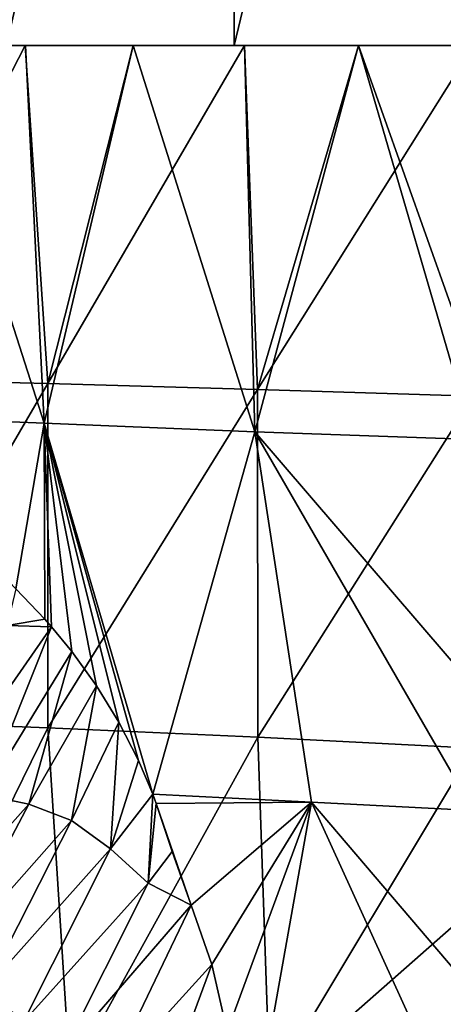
# Model space of a CAD drawing. Header units: millimetres. Extents: x -84 to 84, y -375 to 242.
# Tile 68 of 166: x -5.93 to -0.39, y 39.74 to 52.61. Entities that reach past the tile are written whole.
import ezdxf

# ---------------------------------------------------------------- set-up
doc = ezdxf.new("R2010")
doc.units = ezdxf.units.MM
doc.header["$LTSCALE"] = 81.481481
for name, color, linetype in [('218', 7, 'CONTINUOUS'), ('221', 7, 'CONTINUOUS'), ('26', 7, 'CONTINUOUS'), ('28', 7, 'CONTINUOUS')]:
    doc.layers.add(name, color=color, linetype=linetype)

msp = doc.modelspace()

# ---------------------------------------------------------------- linework, layer by layer
at = {"layer": '218', "color": 7, "linetype": 'CONTINUOUS', "true_color": 0xa2afbf}
for points in [[(-6.102, 52.267, -21.276), (-3.127, 52.267, -22.245), (-6.031, 52.267, -20.099), (-6.102, 52.267, -21.276)], [(-3.126, 52.267, 7.095), (-6.101, 52.267, 6.126), (-6.031, 52.267, 4.949), (-3.126, 52.267, 7.095)], [(-6.031, 52.267, -20.099), (-3.127, 52.267, -22.245), (-3.093, 52.267, -21.127), (-6.031, 52.267, -20.099)], [(-3.093, 52.267, 5.977), (-3.126, 52.267, 7.095), (-6.031, 52.267, 4.949), (-3.093, 52.267, 5.977)], [(-3.127, 52.267, -22.245), (0, 52.267, -22.575), (-3.093, 52.267, -21.127), (-3.127, 52.267, -22.245)], [(0, 52.267, 7.425), (-3.126, 52.267, 7.095), (0, 52.267, 6.325), (0, 52.267, 7.425)], [(0, 52.267, 6.325), (-3.126, 52.267, 7.095), (-3.093, 52.267, 5.977), (0, 52.267, 6.325)], [(-3.093, 52.267, -21.127), (0, 52.267, -22.575), (0, 52.267, -21.475), (-3.093, 52.267, -21.127)]]:
    msp.add_3dface(points, dxfattribs=at)
at = {"layer": '221', "color": 7, "linetype": 'CONTINUOUS', "true_color": 0xa2afbf}
for points in [[(-3.127, 52.267, -22.245), (-6.102, 52.267, -21.276), (-3.127, 65.267, -22.245), (-3.127, 52.267, -22.245)], [(-6.102, 52.267, -21.276), (-6.102, 65.267, -21.276), (-3.127, 65.267, -22.245), (-6.102, 52.267, -21.276)], [(-6.101, 52.267, 6.126), (-3.127, 65.267, 7.095), (-6.102, 65.267, 6.126), (-6.101, 52.267, 6.126)], [(-6.101, 52.267, 6.126), (-3.126, 52.267, 7.095), (-3.127, 65.267, 7.095), (-6.101, 52.267, 6.126)], [(0, 52.267, -22.575), (-3.127, 52.267, -22.245), (0, 65.267, -22.575), (0, 52.267, -22.575)], [(0, 65.267, -22.575), (-3.127, 52.267, -22.245), (-3.127, 65.267, -22.245), (0, 65.267, -22.575)], [(-3.126, 52.267, 7.095), (0, 52.267, 7.425), (-3.127, 65.267, 7.095), (-3.126, 52.267, 7.095)], [(0, 52.267, 7.425), (0, 65.267, 7.425), (-3.127, 65.267, 7.095), (0, 52.267, 7.425)]]:
    msp.add_3dface(points, dxfattribs=at)
at = {"layer": '26', "color": 7, "linetype": 'CONTINUOUS', "true_color": 0x69ffac}
for points in [[(-5.599, 44.773, 6.697), (-5.978, 45.17, 6.457), (-6.094, 44.69, 6.532), (-5.599, 44.773, 6.697)], [(-5.514, 44.675, 6.751), (-5.599, 44.773, 6.697), (-6.094, 44.69, 6.532), (-5.514, 44.675, 6.751)], [(-5.514, 44.675, 6.751), (-6.094, 44.69, 6.532), (-6.98, 42.566, 6.982), (-5.514, 44.675, 6.751)], [(-6.394, 42.48, 7.196), (-5.514, 44.675, 6.751), (-6.98, 42.566, 6.982), (-6.394, 42.48, 7.196)], [(-5.249, 44.351, 6.926), (-5.514, 44.675, 6.751), (-6.394, 42.48, 7.196), (-5.249, 44.351, 6.926)], [(-5.811, 42.356, 7.409), (-5.249, 44.351, 6.926), (-6.394, 42.48, 7.196), (-5.811, 42.356, 7.409)], [(-4.927, 43.904, 7.148), (-5.249, 44.351, 6.926), (-5.811, 42.356, 7.409), (-4.927, 43.904, 7.148)], [(-5.251, 42.143, 7.638), (-4.927, 43.904, 7.148), (-5.811, 42.356, 7.409), (-5.251, 42.143, 7.638)], [(-4.636, 43.431, 7.369), (-4.927, 43.904, 7.148), (-5.251, 42.143, 7.638), (-4.636, 43.431, 7.369)], [(-4.742, 41.774, 7.904), (-4.636, 43.431, 7.369), (-5.251, 42.143, 7.638), (-4.742, 41.774, 7.904)], [(-4.377, 42.929, 7.592), (-4.636, 43.431, 7.369), (-4.742, 41.774, 7.904), (-4.377, 42.929, 7.592)], [(-4.191, 42.489, 7.782), (-4.377, 42.929, 7.592), (-4.742, 41.774, 7.904), (-4.191, 42.489, 7.782)], [(-5.811, 42.356, 7.409), (-6.394, 42.48, 7.196), (-7.496, 40.471, 7.932), (-5.811, 42.356, 7.409)], [(-4.249, 41.327, 8.191), (-4.191, 42.489, 7.782), (-4.742, 41.774, 7.904), (-4.249, 41.327, 8.191)], [(-4.145, 42.365, 7.834), (-4.191, 42.489, 7.782), (-4.249, 41.327, 8.191), (-4.145, 42.365, 7.834)], [(-6.915, 40.265, 8.158), (-5.811, 42.356, 7.409), (-7.496, 40.471, 7.932), (-6.915, 40.265, 8.158)], [(-5.251, 42.143, 7.638), (-5.811, 42.356, 7.409), (-6.915, 40.265, 8.158), (-5.251, 42.143, 7.638)], [(-3.937, 41.74, 8.104), (-4.145, 42.365, 7.834), (-4.249, 41.327, 8.191), (-3.937, 41.74, 8.104)], [(-6.373, 39.951, 8.424), (-5.251, 42.143, 7.638), (-6.915, 40.265, 8.158), (-6.373, 39.951, 8.424)], [(-4.742, 41.774, 7.904), (-5.251, 42.143, 7.638), (-6.373, 39.951, 8.424), (-4.742, 41.774, 7.904)], [(-5.882, 39.516, 8.737), (-4.742, 41.774, 7.904), (-6.373, 39.951, 8.424), (-5.882, 39.516, 8.737)], [(-4.249, 41.327, 8.191), (-4.742, 41.774, 7.904), (-5.882, 39.516, 8.737), (-4.249, 41.327, 8.191)], [(-3.69, 41.039, 8.428), (-3.937, 41.74, 8.104), (-4.249, 41.327, 8.191), (-3.69, 41.039, 8.428)], [(-5.381, 39.078, 9.051), (-4.249, 41.327, 8.191), (-5.882, 39.516, 8.737), (-5.381, 39.078, 9.051)], [(-3.69, 41.039, 8.428), (-4.249, 41.327, 8.191), (-5.381, 39.078, 9.051), (-3.69, 41.039, 8.428)], [(-4.784, 38.762, 9.308), (-3.69, 41.039, 8.428), (-5.381, 39.078, 9.051), (-4.784, 38.762, 9.308)], [(-3.421, 40.263, 8.808), (-3.69, 41.039, 8.428), (-4.784, 38.762, 9.308), (-3.421, 40.263, 8.808)], [(-4.053, 38.542, 9.53), (-3.421, 40.263, 8.808), (-4.784, 38.762, 9.308), (-4.053, 38.542, 9.53)], [(-3.22, 39.389, 9.245), (-3.421, 40.263, 8.808), (-4.053, 38.542, 9.53), (-3.22, 39.389, 9.245)], [(-5.882, 39.516, 8.737), (-6.373, 39.951, 8.424), (-7.772, 38.018, 9.49), (-5.882, 39.516, 8.737)]]:
    msp.add_3dface(points, dxfattribs=at)
at = {"layer": '28', "color": 7, "linetype": 'CONTINUOUS', "true_color": 0x69ffac}
for points in [[(-8.149, 47.438, 4.893), (-5.61, 47.333, 6.173), (-7.197, 52.267, 4.853), (-8.149, 47.438, 4.893)], [(-5.856, 52.267, -20.771), (-8.095, 47.915, -19.694), (-7.2, 52.268, -20.087), (-5.856, 52.267, -20.771)], [(-5.56, 47.853, -21.15), (-8.095, 47.915, -19.694), (-5.856, 52.267, -20.771), (-5.56, 47.853, -21.15)], [(-7.197, 52.267, 4.853), (-5.61, 47.333, 6.173), (-5.854, 52.268, 5.538), (-7.197, 52.267, 4.853)], [(-4.448, 52.267, -21.311), (-5.56, 47.853, -21.15), (-5.856, 52.267, -20.771), (-4.448, 52.267, -21.311)], [(-5.854, 52.268, 5.538), (-5.61, 47.333, 6.173), (-4.446, 52.268, 6.078), (-5.854, 52.268, 5.538)], [(-5.61, 47.333, 6.173), (-2.856, 47.222, 6.958), (-4.446, 52.268, 6.078), (-5.61, 47.333, 6.173)], [(-2.824, 47.776, -22.054), (-5.56, 47.853, -21.15), (-2.992, 52.268, -21.7), (-2.824, 47.776, -22.054)], [(-2.992, 52.268, -21.7), (-5.56, 47.853, -21.15), (-4.448, 52.267, -21.311), (-2.992, 52.268, -21.7)], [(-4.446, 52.268, 6.078), (-2.856, 47.222, 6.958), (-2.992, 52.267, 6.467), (-4.446, 52.268, 6.078)], [(-2.992, 52.267, 6.467), (-2.856, 47.222, 6.958), (-1.504, 52.268, 6.703), (-2.992, 52.267, 6.467)], [(-1.504, 52.267, -21.936), (-2.824, 47.776, -22.054), (-2.992, 52.268, -21.7), (-1.504, 52.267, -21.936)], [(-2.856, 47.222, 6.958), (0, 47.123, 7.23), (-1.504, 52.268, 6.703), (-2.856, 47.222, 6.958)], [(0, 47.688, -22.366), (-2.824, 47.776, -22.054), (0, 52.267, -22.015), (0, 47.688, -22.366)], [(0, 52.267, -22.015), (-2.824, 47.776, -22.054), (-1.504, 52.267, -21.936), (0, 52.267, -22.015)], [(0, 48.044, 7.103), (0, 52.267, 6.783), (-1.504, 52.268, 6.703), (0, 48.044, 7.103)], [(0, 47.123, 7.23), (0, 48.044, 7.103), (-1.504, 52.268, 6.703), (0, 47.123, 7.23)], [(-8.095, 47.915, -19.694), (-5.56, 47.853, -21.15), (-8.128, 43.456, -19.984), (-8.095, 47.915, -19.694)], [(-8.128, 43.456, -19.984), (-5.56, 47.853, -21.15), (-5.564, 43.356, -21.482), (-8.128, 43.456, -19.984)], [(-5.56, 47.853, -21.15), (-2.824, 47.776, -22.054), (-5.564, 43.356, -21.482), (-5.56, 47.853, -21.15)], [(-5.564, 43.356, -21.482), (-2.824, 47.776, -22.054), (-2.818, 43.233, -22.414), (-5.564, 43.356, -21.482)], [(-2.824, 47.776, -22.054), (0, 47.688, -22.366), (-2.818, 43.233, -22.414), (-2.824, 47.776, -22.054)], [(-2.818, 43.233, -22.414), (0, 47.688, -22.366), (0, 43.091, -22.74), (-2.818, 43.233, -22.414)], [(-5.978, 45.17, 6.457), (-5.61, 47.333, 6.173), (-8.149, 47.438, 4.893), (-5.978, 45.17, 6.457)], [(-5.978, 45.17, 6.457), (-5.599, 44.773, 6.697), (-5.61, 47.333, 6.173), (-5.978, 45.17, 6.457)], [(-5.599, 44.773, 6.697), (-5.514, 44.675, 6.751), (-5.61, 47.333, 6.173), (-5.599, 44.773, 6.697)], [(-5.514, 44.675, 6.751), (-5.249, 44.351, 6.926), (-5.61, 47.333, 6.173), (-5.514, 44.675, 6.751)], [(-5.249, 44.351, 6.926), (-4.927, 43.904, 7.148), (-5.61, 47.333, 6.173), (-5.249, 44.351, 6.926)], [(-4.927, 43.904, 7.148), (-4.636, 43.431, 7.369), (-5.61, 47.333, 6.173), (-4.927, 43.904, 7.148)], [(-4.636, 43.431, 7.369), (-4.377, 42.929, 7.592), (-5.61, 47.333, 6.173), (-4.636, 43.431, 7.369)], [(-4.377, 42.929, 7.592), (-4.191, 42.489, 7.782), (-5.61, 47.333, 6.173), (-4.377, 42.929, 7.592)], [(-4.191, 42.489, 7.782), (-2.856, 47.222, 6.958), (-5.61, 47.333, 6.173), (-4.191, 42.489, 7.782)], [(-2.856, 47.222, 6.958), (-4.191, 42.489, 7.782), (-2.115, 42.382, 8.207), (-2.856, 47.222, 6.958)], [(0, 47.123, 7.23), (-2.856, 47.222, 6.958), (0, 43.893, 7.891), (0, 47.123, 7.23)], [(0, 43.893, 7.891), (-2.856, 47.222, 6.958), (0, 42.276, 8.373), (0, 43.893, 7.891)], [(0, 42.276, 8.373), (-2.856, 47.222, 6.958), (-2.115, 42.382, 8.207), (0, 42.276, 8.373)], [(-8.128, 43.456, -19.984), (-5.564, 43.356, -21.482), (-7.745, 38.912, -20.747), (-8.128, 43.456, -19.984)], [(-7.745, 38.912, -20.747), (-5.564, 43.356, -21.482), (-5.27, 38.795, -22.037), (-7.745, 38.912, -20.747)], [(-5.564, 43.356, -21.482), (-2.818, 43.233, -22.414), (-5.27, 38.795, -22.037), (-5.564, 43.356, -21.482)], [(-5.27, 38.795, -22.037), (-2.818, 43.233, -22.414), (-2.66, 38.655, -22.834), (-5.27, 38.795, -22.037)], [(-2.818, 43.233, -22.414), (0, 43.091, -22.74), (-2.66, 38.655, -22.834), (-2.818, 43.233, -22.414)], [(-2.66, 38.655, -22.834), (0, 43.091, -22.74), (0, 41, -22.911), (-2.66, 38.655, -22.834)], [(-4.191, 42.489, 7.782), (-4.145, 42.365, 7.834), (-2.115, 42.382, 8.207), (-4.191, 42.489, 7.782)], [(-4.145, 42.365, 7.834), (-3.69, 41.039, 8.428), (-2.115, 42.382, 8.207), (-4.145, 42.365, 7.834)], [(-4.145, 42.365, 7.834), (-3.937, 41.74, 8.104), (-3.69, 41.039, 8.428), (-4.145, 42.365, 7.834)], [(-3.69, 41.039, 8.428), (-3.421, 40.263, 8.808), (-2.115, 42.382, 8.207), (-3.69, 41.039, 8.428)], [(-3.421, 40.263, 8.808), (-3.22, 39.389, 9.245), (-2.115, 42.382, 8.207), (-3.421, 40.263, 8.808)], [(-3.22, 39.389, 9.245), (-2.918, 37.887, 10.065), (-2.115, 42.382, 8.207), (-3.22, 39.389, 9.245)], [(-2.115, 42.382, 8.207), (-2.918, 37.887, 10.065), (0, 37.743, 10.39), (-2.115, 42.382, 8.207)], [(0, 42.276, 8.373), (-2.115, 42.382, 8.207), (0, 39.901, 9.308), (0, 42.276, 8.373)], [(0, 39.901, 9.308), (-2.115, 42.382, 8.207), (0, 37.743, 10.39), (0, 39.901, 9.308)], [(0, 38.494, -23.114), (-2.66, 38.655, -22.834), (0, 41, -22.911), (0, 38.494, -23.114)]]:
    msp.add_3dface(points, dxfattribs=at)

doc.saveas('drawing.dxf')
